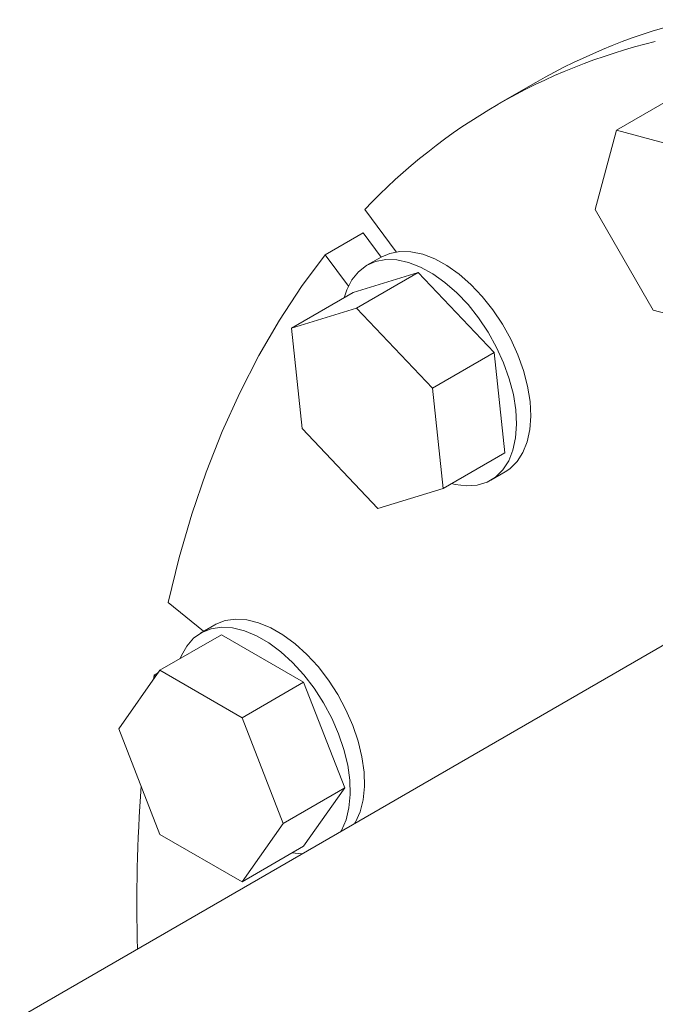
# Model space of a CAD drawing. Header units: millimetres. Extents: x 195 to 7681, y 65 to 5395.
# Tile 44 of 80: x 1620 to 1715, y 3791 to 3938. Entities that reach past the tile are written whole.
import ezdxf

# ---------------------------------------------------------------- set-up
doc = ezdxf.new("R2010")
doc.units = ezdxf.units.MM

msp = doc.modelspace()

# ---------------------------------------------------------------- linework, layer by layer
at = {"color": 7, "linetype": 'Continuous', "lineweight": 18, "ltscale": 13}
for p, q in [((1696.79, 3928.75), (1691.13, 3925.49)), ((1718.02, 3926.93), (1708.83, 3921.62)), ((1708.83, 3921.62), (1705.66, 3909.79)), ((1720.66, 3918.46), (1708.83, 3921.62)), ((1671.27, 3909.81), (1675.96, 3903.48)), ((1705.66, 3909.79), (1714.32, 3894.79)), ((1665.38, 3903.03), (1671.03, 3906.3)), ((1673.7, 3902.7), (1671.03, 3906.3)), ((1668.83, 3898.38), (1665.38, 3903.03)), ((1673.71, 3902.7), (1671.59, 3901.48)), ((1679.24, 3900.4), (1669.52, 3897.4)), ((1679.24, 3900.4), (1670.05, 3895.09)), ((1690.55, 3888.46), (1679.24, 3900.4)), ((1669.52, 3897.4), (1660.33, 3892.09)), ((1670.05, 3895.09), (1660.33, 3892.09)), ((1681.36, 3883.15), (1670.05, 3895.09)), ((1714.32, 3894.79), (1726.15, 3891.62)), ((1660.33, 3892.09), (1661.93, 3877.15)), ((1690.55, 3888.46), (1681.36, 3883.15)), ((1692.15, 3873.51), (1690.55, 3888.46)), ((1682.96, 3868.21), (1681.36, 3883.15)), ((1661.93, 3877.15), (1673.24, 3865.2)), ((1692.15, 3873.51), (1682.96, 3868.21)), ((1690.09, 3869.43), (1692.21, 3870.66)), ((1673.24, 3865.2), (1682.96, 3868.21)), ((1735.06, 3855.93), (1531.03, 3738.14)), ((1641.92, 3851.17), (1647.23, 3846.89)), ((1648.9, 3847.85), (1646.78, 3846.63)), ((1649.9, 3846.39), (1640.71, 3841.09)), ((1662.15, 3839.32), (1649.9, 3846.39)), ((1640.71, 3841.09), (1634.59, 3832.37)), ((1639.75, 3839.72), (1639.85, 3840.35)), ((1639.85, 3840.35), (1640.43, 3840.69)), ((1640.07, 3840.18), (1639.85, 3840.35)), ((1652.96, 3834.01), (1640.71, 3841.09)), ((1662.15, 3839.32), (1652.96, 3834.01)), ((1668.27, 3823.54), (1662.15, 3839.32)), ((1659.08, 3818.23), (1652.96, 3834.01)), ((1634.59, 3832.37), (1640.71, 3816.59)), ((1668.27, 3823.54), (1659.08, 3818.23)), ((1662.15, 3814.83), (1668.27, 3823.54)), ((1652.96, 3809.52), (1659.08, 3818.23)), ((1640.71, 3816.59), (1652.96, 3809.52)), ((1662.15, 3814.83), (1652.96, 3809.52))]:
    msp.add_line(p, q, dxfattribs=at)
at = {"color": 7, "linetype": 'Continuous', "lineweight": 18, "ltscale": 13, "flags": 128}
for points in [[(1692.21, 3870.66), (1692.91, 3871.13), (1693.99, 3872.2), (1694.86, 3873.54), (1695.5, 3875.15), (1695.9, 3876.98), (1696.04, 3879), (1695.93, 3881.17), (1695.56, 3883.44), (1694.96, 3885.78), (1694.11, 3888.13), (1693.05, 3890.46), (1691.8, 3892.72), (1690.37, 3894.85), (1688.8, 3896.83), (1687.11, 3898.61), (1685.34, 3900.16), (1683.53, 3901.44), (1681.71, 3902.44), (1679.91, 3903.13), (1678.16, 3903.5), (1676.52, 3903.55), (1675, 3903.26), (1673.71, 3902.7)], [(1641.92, 3851.17), (1643.57, 3857.89), (1645.47, 3864.38), (1647.61, 3870.65), (1649.99, 3876.69), (1652.61, 3882.47), (1655.46, 3888.01), (1658.54, 3893.29), (1661.85, 3898.3), (1665.38, 3903.03)], [(1684.2, 3868.92), (1684.77, 3868.78), (1686.47, 3868.57), (1688.06, 3868.69), (1689.51, 3869.14), (1690.78, 3869.9), (1691.87, 3870.97), (1692.74, 3872.32), (1693.38, 3873.93), (1693.78, 3875.75), (1693.92, 3877.77), (1693.81, 3879.94), (1693.44, 3882.22), (1692.83, 3884.55), (1691.99, 3886.91), (1690.93, 3889.24), (1689.68, 3891.49), (1688.25, 3893.63), (1686.67, 3895.61), (1684.99, 3897.39), (1683.22, 3898.93), (1681.41, 3900.22), (1679.58, 3901.22), (1677.78, 3901.91), (1676.04, 3902.28), (1674.4, 3902.32), (1672.87, 3902.04), (1671.51, 3901.43), (1670.32, 3900.51), (1669.34, 3899.3), (1668.58, 3897.82), (1668.19, 3896.63)], [(1667.69, 3817.04), (1667.78, 3817.2), (1668.47, 3818.76), (1668.91, 3820.55), (1669.1, 3822.53), (1669.04, 3824.68), (1668.72, 3826.94), (1668.15, 3829.27), (1667.35, 3831.62), (1666.33, 3833.96), (1665.11, 3836.23), (1663.72, 3838.39), (1662.17, 3840.4), (1660.5, 3842.22), (1658.75, 3843.81), (1656.94, 3845.15), (1655.11, 3846.2), (1653.31, 3846.95), (1651.55, 3847.39), (1649.88, 3847.49), (1648.34, 3847.27), (1646.94, 3846.72), (1645.72, 3845.86), (1644.7, 3844.7), (1643.9, 3843.27), (1643.71, 3842.82)], [(1669.81, 3818.26), (1669.9, 3818.42), (1670.59, 3819.98), (1671.03, 3821.77), (1671.22, 3823.76), (1671.16, 3825.9), (1670.84, 3828.16), (1670.28, 3830.49), (1669.48, 3832.85), (1668.46, 3835.18), (1667.23, 3837.45), (1665.84, 3839.62), (1664.29, 3841.63), (1662.62, 3843.45), (1660.87, 3845.04), (1659.06, 3846.38), (1657.23, 3847.43), (1655.43, 3848.18), (1653.67, 3848.61), (1652.01, 3848.72), (1650.46, 3848.49), (1649.06, 3847.95), (1648.9, 3847.85)], [(1660.44, 3813.84), (1661.35, 3813.74), (1661.94, 3813.72)]]:
    msp.add_lwpolyline(points, dxfattribs=at)
at = {"color": 7, "linetype": 'Continuous', "lineweight": 18, "ltscale": 169}
for centre, radius, start, end in [((1741.09, 3851.74), 88.84, 103.5499, 119.9081), ((1735.2, 3849.15), 88.13, 103.5079, 136.5028), ((1873.83, 3806.35), 236.56, 175.774, 181.6516)]:
    msp.add_arc(centre, radius, start, end, dxfattribs=at)

doc.saveas('drawing.dxf')
